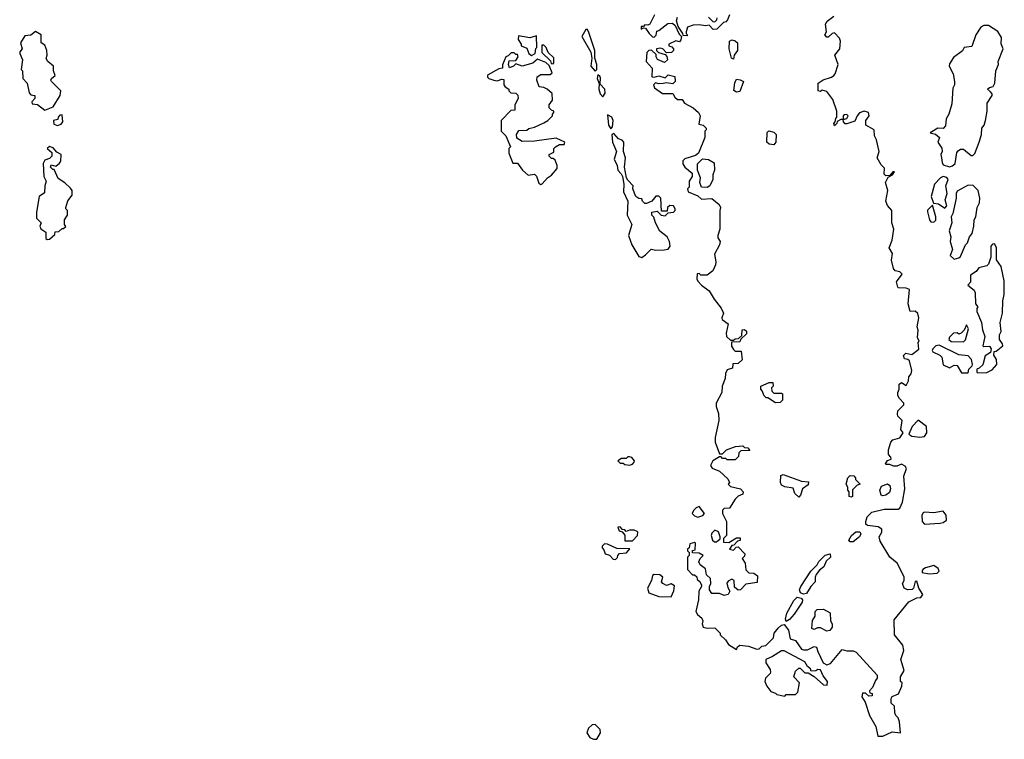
# Model space of a CAD drawing. Extents: x 2551545 to 2886624, y 315747 to 489036.
# Tile 99 of 119: x 2683942 to 2690278, y 390822 to 395453. Entities that reach past the tile are written whole.
import ezdxf

# ---------------------------------------------------------------- set-up
doc = ezdxf.new("R2010")
doc.units = 0

msp = doc.modelspace()

# ---------------------------------------------------------------- linework, layer by layer
at = {"layer": '0CON10XD'}
for points in [[(2688027.5, 395485), (2687996.4, 395423.6), (2687985, 395417.5), (2687965, 395420), (2687955, 395410), (2687941.7, 395408.3), (2687941.7, 395391.7), (2687955, 395400), (2687968.3, 395398.3), (2687993.6, 395363.6), (2688015, 395342.5), (2688025, 395340), (2688037, 395353), (2688041.7, 395378.3), (2688055, 395382.5), (2688111.7, 395428.3), (2688141.7, 395431.7), (2688160, 395415), (2688185, 395360), (2688200, 395345), (2688197, 395323), (2688188.3, 395311.7), (2688165, 395317.5), (2688120, 395295), (2688120, 395285), (2688138.3, 395278.3), (2688150, 395265), (2688150, 395255), (2688137, 395243), (2688105, 395240), (2688080, 395265), (2688065, 395270), (2688040, 395265), (2688040, 395255), (2688051.7, 395241.7), (2688095, 395230), (2688107, 395217), (2688110, 395195), (2688091.7, 395178.3), (2688047, 395197), (2688037.5, 395215), (2688038.3, 395228.3), (2688007, 395257), (2687990, 395255), (2687978.3, 395241.7), (2687973.6, 395183.6), (2688011.7, 395141.7), (2688010, 395085), (2688025, 395082.5), (2688055, 395092.5), (2688095, 395080), (2688115, 395097.5), (2688158.3, 395088.3), (2688160, 395055), (2688145, 395040), (2688105, 395047.5), (2688082.5, 395042.5), (2688055, 395040), (2688033, 395047), (2688020, 395035), (2688027.5, 395015), (2688078.3, 394978.3), (2688145, 394977.5), (2688157.5, 394955), (2688175, 394940), (2688205, 394940), (2688220, 394915), (2688276.4, 394886.4), (2688310, 394855), (2688320, 394835), (2688311.7, 394781.7), (2688340, 394775), (2688360, 394755), (2688360, 394745), (2688350, 394735), (2688350, 394695), (2688310, 394595), (2688290.7, 394579.3), (2688223, 394557), (2688210, 394545), (2688210, 394525), (2688222.5, 394505), (2688270, 394465), (2688270, 394445), (2688250, 394415), (2688250, 394375), (2688240, 394365), (2688242.5, 394345), (2688305, 394320), (2688328.3, 394298.3), (2688395, 394302.5), (2688443, 394263), (2688452.5, 394245), (2688446.7, 394225), (2688446.2, 394105), (2688433.3, 394065), (2688435, 394050), (2688450, 394025), (2688445.9, 394004.1), (2688412.5, 393945), (2688422.5, 393895), (2688420, 393875), (2688403, 393837), (2688365, 393810), (2688325, 393810), (2688315, 393820), (2688301.7, 393818.3), (2688300, 393785), (2688305, 393770), (2688330, 393745), (2688379.3, 393709.3), (2688410, 393655), (2688456.1, 393596.1), (2688470, 393565), (2688460, 393535), (2688463, 393523), (2688500, 393495), (2688487.5, 393435), (2688490, 393415), (2688515, 393390), (2688535, 393390), (2688545, 393400), (2688568.3, 393401.7), (2688588.3, 393421.7), (2688591.7, 393458.3), (2688605, 393460), (2688618.3, 393448.3), (2688618.3, 393431.7), (2688581.7, 393398.3), (2688575, 393380), (2688521.7, 393378.3), (2688523, 393353), (2688535, 393330)], [(2688235, 395350), (2688211.7, 395351.7), (2688210, 395365), (2688178.3, 395408.3), (2688167.5, 395445), (2688175, 395470)], [(2688510, 395485), (2688497, 395453), (2688485, 395440), (2688470, 395435), (2688428.3, 395391.7), (2688405, 395390), (2688377.5, 395417.5), (2688355, 395413.3), (2688315, 395420), (2688275, 395417.5), (2688240, 395405), (2688230, 395375), (2688230, 395365), (2688240, 395355), (2688235, 395350)], [(2688535, 393330), (2688545, 393320), (2688585, 393320), (2688590, 393265), (2688565, 393240), (2688531.7, 393238.3), (2688528.3, 393211.7), (2688495, 393200), (2688483, 393177), (2688482.5, 393145), (2688462.5, 393095), (2688460, 393055), (2688423.3, 392985), (2688423.3, 392965), (2688438.3, 392918.3), (2688440, 392875), (2688417.5, 392765), (2688417.5, 392735), (2688445, 392660), (2688465, 392660), (2688490, 392685), (2688547, 392707), (2688595, 392710), (2688605, 392700), (2688628.3, 392698.3), (2688640, 392680), (2688581.7, 392678.3), (2688570, 392665), (2688568.3, 392641.7), (2688545, 392620), (2688495, 392620), (2688485, 392630), (2688465, 392630), (2688455, 392640), (2688445, 392640), (2688402.5, 392615), (2688387.5, 392585), (2688397, 392567), (2688445, 392547.5), (2688499.3, 392499.3), (2688510, 392475), (2688500, 392465), (2688515, 392450), (2688580, 392435), (2688597.5, 392415), (2688595, 392400), (2688565, 392387.5), (2688545, 392367.5), (2688509.3, 392310.7), (2688475, 392306.7), (2688465, 392297.5), (2688463.3, 392275), (2688490, 392225), (2688490, 392135), (2688470, 392115), (2688471.7, 392091.7), (2688505, 392090), (2688555, 392120), (2688578.3, 392118.3), (2688578.3, 392101.7), (2688561.7, 392098.3), (2688538.3, 392071.7), (2688525, 392070), (2688510, 392045), (2688535, 392040), (2688551.7, 392058.3), (2688565, 392060), (2688607.5, 392015), (2688605, 392000), (2688590, 391985), (2688610, 391955), (2688613.9, 391913.9), (2688633.9, 391893.9), (2688665, 391892.5), (2688690, 391875), (2688688.3, 391831.7), (2688615, 391820), (2688580, 391785), (2688565, 391782.5), (2688541.7, 391801.7), (2688540, 391845), (2688525, 391852.5), (2688500.7, 391839.3), (2688493, 391827), (2688498.3, 391798.3), (2688512.5, 391775), (2688500, 391755), (2688475, 391747.5), (2688445, 391760), (2688395, 391760), (2688380, 391785), (2688380, 391805), (2688390, 391825), (2688387, 391857), (2688361.7, 391881.7), (2688355, 391920), (2688320, 391945), (2688312.5, 391965), (2688320, 391985), (2688340, 392005), (2688315, 392020), (2688271.7, 392021.7), (2688271.7, 392038.3), (2688287.5, 392042.5), (2688290, 392085), (2688285, 392090), (2688255, 392080), (2688250, 392055), (2688240, 392045), (2688240, 392035), (2688250, 392025), (2688250, 392005), (2688240, 391995), (2688240, 391915), (2688271.7, 391881.7), (2688285, 391880), (2688298.3, 391868.3), (2688301.7, 391851.7), (2688318.3, 391838.3), (2688330, 391815), (2688330, 391805), (2688312.5, 391775), (2688310.7, 391719.3), (2688293.3, 391645), (2688302.5, 391625), (2688331.7, 391601.7), (2688337.5, 391585), (2688332.5, 391565), (2688340, 391545), (2688365, 391537.5), (2688415, 391540), (2688450, 391505), (2688450, 391495), (2688483.3, 391463.3), (2688503.6, 391433.6), (2688555, 391400), (2688561.7, 391418.3), (2688575, 391427.5), (2688631.7, 391421.7), (2688685, 391402.5), (2688700, 391405), (2688718.3, 391421.7), (2688743, 391427), (2688792.5, 391475), (2688797.5, 391505), (2688822.3, 391537.7), (2688843.9, 391556.1), (2688861.7, 391561.7), (2688890, 391525), (2688900, 391470), (2688935, 391457.5), (2688973.6, 391403.6), (2688985, 391397.5), (2689011.7, 391398.3), (2689055, 391420), (2689070, 391415), (2689078.3, 391388.3), (2689112.5, 391315), (2689135, 391302.5), (2689159.3, 391310.7), (2689235, 391400), (2689265, 391392.5), (2689305, 391392.5), (2689325, 391382.5), (2689460, 391235), (2689460, 391215), (2689448.3, 391201.7), (2689430, 391155), (2689410, 391135), (2689411.7, 391121.7), (2689428.3, 391118.3), (2689428.3, 391101.7), (2689405, 391100), (2689385, 391120), (2689365, 391120), (2689360, 391095), (2689381.7, 391061.7), (2689410, 390975), (2689450, 390905), (2689463, 390843), (2689495, 390842.5), (2689555, 390870), (2689610, 390865), (2689602.5, 390935), (2689595, 390960), (2689580, 390975), (2689573, 390993), (2689570, 391035), (2689550, 391055), (2689550, 391085), (2689555, 391097.5), (2689597.5, 391115), (2689617.5, 391165), (2689620, 391185), (2689610, 391195), (2689610, 391225), (2689632.5, 391265), (2689612.5, 391335), (2689631.2, 391395), (2689625, 391427.5), (2689570, 391495), (2689568.3, 391591.7), (2689663.6, 391706.4), (2689715, 391732.5), (2689740, 391735), (2689752.5, 391755), (2689727.5, 391795), (2689715, 391840), (2689703, 391837), (2689692.5, 391795), (2689685, 391787.5), (2689655, 391783.3), (2689632.5, 391795), (2689622.5, 391825), (2689632.5, 391845), (2689632.5, 391865), (2689615, 391902.5), (2689587.5, 391955), (2689540, 391995), (2689478.3, 392098.3), (2689472.5, 392125), (2689490, 392155), (2689490, 392175), (2689465, 392190), (2689398.3, 392198.3), (2689387.5, 392207.5), (2689386.7, 392225), (2689396.2, 392255), (2689425, 392284), (2689505, 392303.8), (2689595, 392302.5), (2689605, 392310), (2689621.7, 392348.3), (2689637.5, 392435), (2689631.2, 392515), (2689647.5, 392565), (2689639.3, 392579.3), (2689615, 392592.5), (2689585, 392580), (2689565, 392580), (2689541.7, 392591.7), (2689515, 392590), (2689512.5, 392595), (2689525, 392617.5), (2689550, 392625), (2689548.3, 392638.3), (2689532.5, 392655), (2689532.5, 392685), (2689546.7, 392735), (2689560.5, 392749.5), (2689605, 392762.5), (2689627.5, 392795), (2689612.5, 392815), (2689620, 392875), (2689591.7, 392901.7), (2689590, 392915), (2689593, 392937), (2689630, 392975), (2689630, 392985), (2689602.5, 393015), (2689592.5, 393035), (2689592.5, 393055), (2689600, 393075), (2689601.7, 393108.3), (2689615, 393117.5), (2689645, 393100), (2689661.7, 393128.3), (2689662.5, 393155), (2689677.5, 393175), (2689683.3, 393195), (2689667, 393257), (2689657, 393267), (2689635, 393270), (2689628.3, 393291.7), (2689643.8, 393306.2), (2689681.7, 393298.3), (2689727.5, 393332.5), (2689722.5, 393375), (2689730, 393385), (2689718.3, 393408.3), (2689723.3, 393455), (2689717, 393477), (2689726.7, 393535), (2689721.7, 393561.7), (2689705, 393577.5), (2689672.5, 393575), (2689660, 393625), (2689667, 393717), (2689646.4, 393726.4), (2689597, 393727), (2689592.3, 393732.3), (2689583.6, 393766.4), (2689620, 393815), (2689605, 393830), (2689575, 393836.7), (2689565, 393852.5), (2689551.2, 393905), (2689558.3, 393948.3), (2689536.7, 393985), (2689556.7, 394035), (2689566.2, 394105), (2689553.8, 394145), (2689553.3, 394225), (2689525, 394257.5), (2689516.2, 394285), (2689528, 394355), (2689513.3, 394405), (2689530, 394440), (2689557.5, 394455), (2689570, 394475), (2689560, 394475), (2689540, 394450), (2689515, 394447.5), (2689505, 394460), (2689507, 394497), (2689485, 394520), (2689460, 394565), (2689472.5, 394605), (2689455, 394680), (2689442.5, 394705), (2689440, 394745), (2689387.5, 394775), (2689386.7, 394805), (2689408.8, 394835), (2689403.3, 394855), (2689375, 394863.8), (2689346.4, 394853.6), (2689330, 394835), (2689315, 394800), (2689265, 394783.8), (2689254, 394784), (2689242.5, 394795), (2689240, 394810), (2689265, 394817.5), (2689272.5, 394835), (2689265, 394842.5), (2689248.3, 394841.7), (2689240, 394835), (2689240, 394810), (2689225, 394810), (2689201.7, 394798.3), (2689200, 394785), (2689190, 394775), (2689185, 394770), (2689180, 394785), (2689190, 394795), (2689193, 394817), (2689200, 394825), (2689200, 394865), (2689175, 394940), (2689135, 394990), (2689105, 395000), (2689095, 394990), (2689080, 394995), (2689080, 395045), (2689113, 395067), (2689165, 395082.5), (2689180, 395095), (2689190, 395105), (2689207.5, 395165), (2689187.5, 395225), (2689220, 395265), (2689222.5, 395315), (2689217.5, 395335), (2689185, 395367.5), (2689170, 395365), (2689145, 395340), (2689135, 395340), (2689122.5, 395355), (2689132.5, 395375), (2689127.5, 395425), (2689137, 395443), (2689180, 395475)], [(2688375, 395470), (2688401.7, 395441.7), (2688415, 395440), (2688428.3, 395451.7), (2688430, 395465)], [(2684105, 394870), (2684158.3, 394891.7), (2684202.5, 394965), (2684207.5, 394995), (2684146.7, 395055), (2684142.5, 395065), (2684147.5, 395075), (2684170, 395095), (2684160, 395125), (2684160, 395155), (2684123.6, 395183.6), (2684113, 395203), (2684120, 395225), (2684117.5, 395255), (2684105, 395290), (2684080, 395305), (2684080, 395355), (2684045, 395377.5), (2684015, 395352.5), (2683975, 395350), (2683947.5, 395305), (2683957.5, 395265), (2683943.3, 395246.7), (2683942.5, 395235), (2683960, 395195), (2683952.5, 395132.5), (2683960, 395125), (2683962.5, 395075), (2683990, 395045), (2684002.5, 394982.5), (2684015, 394970), (2684040, 394965), (2684040, 394945), (2684020, 394925), (2684021.7, 394911.7), (2684057, 394907), (2684105, 394870)], [(2687645, 395122.5), (2687656.4, 395133.6), (2687656.7, 395165), (2687643.3, 395205), (2687642.5, 395255), (2687605, 395370), (2687595, 395390), (2687585, 395390), (2687560, 395345), (2687617.5, 395245), (2687624, 395205), (2687617.5, 395155), (2687645, 395122.5)], [(2689925, 394506.7), (2689945, 394512.5), (2689961.7, 394528.3), (2689972.5, 394597.5), (2689981.7, 394608.3), (2689995, 394620), (2690015, 394620), (2690065, 394580), (2690075, 394580), (2690087, 394593), (2690116.7, 394665), (2690130, 394715), (2690132.5, 394755), (2690147.5, 394775), (2690156.4, 394803.6), (2690166.7, 394865), (2690167.5, 394915), (2690200, 394965), (2690200, 394975), (2690189.3, 394989.3), (2690170, 395005), (2690183, 395017), (2690206.4, 395023.6), (2690217.5, 395045), (2690222.5, 395125), (2690240, 395165), (2690237.5, 395185), (2690270, 395265), (2690258.3, 395298.3), (2690259.3, 395339.3), (2690235, 395377.5), (2690175, 395416.2), (2690145, 395416.2), (2690126, 395404), (2690093.3, 395355), (2690069.3, 395280.7), (2690020, 395275), (2690008.3, 395251.7), (2689950.7, 395209.3), (2689925, 395170), (2689923.3, 395155), (2689947.5, 395105), (2689957.5, 395055), (2689956.7, 395035), (2689947, 395013), (2689939.3, 394910.7), (2689921.2, 394845), (2689902.5, 394815), (2689899.5, 394770.5), (2689885, 394752.5), (2689850, 394755), (2689800, 394725), (2689835, 394717.5), (2689860, 394695), (2689850, 394665), (2689876.4, 394626.4), (2689877.5, 394605), (2689870, 394585), (2689873.6, 394563.6), (2689876.7, 394535), (2689885, 394520), (2689925, 394506.7)], [(2687235, 395222.5), (2687260, 395235), (2687263, 395267), (2687270, 395275), (2687268.3, 395348.3), (2687225, 395336.7), (2687151.7, 395348.3), (2687150, 395325), (2687170, 395295), (2687170, 395285), (2687205, 395270), (2687217.5, 395235), (2687235, 395222.5)], [(2688535, 395200), (2688522.5, 395205), (2688507.5, 395265), (2688510, 395315), (2688525, 395322.5), (2688546.7, 395316.7), (2688560, 395305), (2688560, 395255), (2688540, 395225), (2688535, 395200)], [(2687375, 395170), (2687380, 395175), (2687378.3, 395208.3), (2687341.7, 395241.7), (2687330, 395275), (2687315, 395290), (2687301.7, 395288.3), (2687301.7, 395241.7), (2687358.3, 395188.3), (2687361.7, 395171.7), (2687375, 395170)], [(2687295, 394393.3), (2687305, 394397.5), (2687337.5, 394435), (2687365, 394452.5), (2687400, 394495), (2687400, 394515), (2687388.3, 394548.3), (2687375, 394560), (2687365, 394560), (2687350, 394575), (2687350, 394585), (2687378.3, 394601.7), (2687380, 394625), (2687390, 394635), (2687415, 394650), (2687445, 394650), (2687450, 394665), (2687395, 394691.2), (2687255, 394672.5), (2687175, 394670), (2687141.7, 394691.7), (2687140, 394715), (2687155, 394740), (2687205, 394742.5), (2687217.5, 394752.5), (2687255, 394762.5), (2687315, 394790), (2687340, 394805), (2687370, 394835), (2687370, 394845), (2687380, 394855), (2687380, 394865), (2687365, 394870), (2687350, 394885), (2687350, 394905), (2687370, 394935), (2687368.3, 394978.3), (2687336.7, 395006.7), (2687315, 395017.5), (2687285, 395020), (2687270, 395065), (2687272.5, 395085), (2687295, 395100), (2687355, 395100), (2687368.3, 395111.7), (2687348.3, 395158.3), (2687328.3, 395178.3), (2687275, 395200), (2687245, 395172.5), (2687175, 395153.3), (2687135, 395170), (2687120, 395155), (2687093, 395143), (2687087.5, 395165), (2687091.7, 395188.3), (2687135, 395190), (2687150, 395215), (2687145, 395230), (2687135, 395230), (2687125, 395240), (2687105, 395240), (2687085, 395220), (2687070, 395215), (2687048.3, 395161.7), (2687048.3, 395141.7), (2687025, 395137.5), (2686953, 395097), (2686953, 395083), (2686960, 395075), (2686993, 395063), (2687015, 395060), (2687045, 395070), (2687058.3, 395068.3), (2687057.5, 395035), (2687065, 395020), (2687090, 395005), (2687090, 394995), (2687101.7, 394981.7), (2687135, 394980), (2687147, 394967), (2687150, 394945), (2687127.5, 394905), (2687128.3, 394871.7), (2687101.7, 394868.3), (2687040, 394805), (2687040, 394735), (2687070, 394705), (2687100, 394635), (2687090, 394625), (2687090, 394595), (2687115, 394530), (2687145, 394530), (2687177.5, 394485), (2687215, 394452.5), (2687255, 394460), (2687267, 394447), (2687281.7, 394401.7), (2687295, 394393.3)], [(2687695, 394957.5), (2687709.3, 394980.7), (2687706.4, 395006.4), (2687678.3, 395038.3), (2687679.3, 395079.3), (2687675, 395090), (2687662.5, 395097.5), (2687657.5, 395075), (2687671.7, 395041.7), (2687668.8, 395005), (2687677.5, 394975), (2687695, 394957.5)], [(2688555, 394987.5), (2688538.3, 394998.3), (2688543.6, 395046.4), (2688555, 395070), (2688577, 395067), (2688600, 395055), (2688575, 394990), (2688555, 394987.5)], [(2684185, 394772.5), (2684208.3, 394781.7), (2684220, 394795), (2684215, 394840), (2684201.7, 394838.3), (2684190, 394825), (2684188.3, 394811.7), (2684160, 394805), (2684161.7, 394781.7), (2684185, 394772.5)], [(2687745, 394750), (2687756.1, 394763.9), (2687760, 394805), (2687752.5, 394825), (2687725, 394840), (2687730, 394775), (2687745, 394750)], [(2688795, 394647.5), (2688765, 394652.5), (2688750, 394665), (2688752.5, 394727.5), (2688763, 394737), (2688795, 394730), (2688810, 394715), (2688807.5, 394665), (2688795, 394647.5)], [(2687945, 393923.8), (2687969.7, 393940.3), (2688005, 393977.5), (2688035, 393970), (2688088.3, 393971.7), (2688115, 393977.5), (2688127.5, 393995), (2688122.5, 394025), (2688107.5, 394055), (2688061.7, 394091.7), (2688032.5, 394145), (2688021.7, 394181.7), (2688010, 394195), (2688010, 394215), (2688045, 394220), (2688070, 394195), (2688095, 394190), (2688115, 394210), (2688150, 394215), (2688160, 394225), (2688160, 394235), (2688150, 394255), (2688125, 394257.5), (2688110, 394245), (2688108.3, 394221.7), (2688071.7, 394221.7), (2688066.7, 394305), (2688055, 394317.5), (2688035, 394317.5), (2688010, 394285), (2687975, 394270), (2687965, 394270), (2687950, 394285), (2687945, 394300), (2687925, 394302.5), (2687907.5, 394315), (2687887.5, 394365), (2687890, 394385), (2687855, 394420), (2687847.5, 394435), (2687833.3, 394505), (2687840, 394565), (2687827.5, 394605), (2687830, 394665), (2687818.3, 394678.3), (2687795, 394687.5), (2687765, 394720), (2687752.5, 394715), (2687756.2, 394665), (2687782.5, 394605), (2687766.7, 394555), (2687786.7, 394515), (2687790, 394485), (2687812.3, 394462.3), (2687820, 394445), (2687830, 394395), (2687826.7, 394345), (2687856, 394285), (2687850, 394195), (2687881.2, 394135), (2687860, 394065), (2687880, 394005), (2687925, 393930), (2687945, 393923.8)], [(2684118.3, 394038.3), (2684135, 394040), (2684168.3, 394071.7), (2684171.7, 394088.3), (2684195, 394090), (2684215, 394110), (2684225, 394110), (2684238.3, 394121.7), (2684230, 394135), (2684230, 394165), (2684250, 394195), (2684250, 394225), (2684240, 394235), (2684240, 394245), (2684253, 394287), (2684280, 394325), (2684280, 394355), (2684269.3, 394369.3), (2684233, 394403), (2684190.7, 394430.7), (2684165, 394490), (2684155, 394490), (2684140, 394505), (2684145, 394520), (2684175, 394510), (2684199.3, 394530.7), (2684206.4, 394543.6), (2684210, 394585), (2684181.7, 394601.7), (2684158.3, 394628.3), (2684135, 394637.5), (2684120, 394625), (2684148.3, 394598.3), (2684150, 394575), (2684135, 394560), (2684105, 394550), (2684093, 394527), (2684097.5, 394445), (2684112.5, 394415), (2684103.3, 394385), (2684101.7, 394338.3), (2684067.5, 394315), (2684050, 394215), (2684050, 394175), (2684080, 394145), (2684072.5, 394125), (2684078.3, 394108.3), (2684110, 394085), (2684110, 394045), (2684118.3, 394038.3)], [(2688365, 394372.5), (2688330, 394375), (2688317.5, 394405), (2688322.5, 394435), (2688302.5, 394485), (2688303.3, 394525), (2688335, 394557.5), (2688375, 394552.5), (2688411.7, 394531.7), (2688412.5, 394485), (2688402.5, 394455), (2688402.5, 394425), (2688382.5, 394385), (2688365, 394372.5)], [(2689895, 394240), (2689907.5, 394255), (2689896.7, 394295), (2689908.8, 394335), (2689901.2, 394385), (2689916.7, 394425), (2689908.3, 394438.3), (2689885, 394443.8), (2689866.7, 394435), (2689828.8, 394395), (2689806.7, 394315), (2689821.7, 394271.7), (2689855, 394267.5), (2689895, 394240)], [(2689955, 393912.5), (2689985, 393920), (2689995, 393930), (2690027.5, 394005), (2690041.7, 394018.3), (2690052.5, 394055), (2690071.7, 394078.3), (2690082.5, 394125), (2690083.3, 394165), (2690093.3, 394185), (2690103.3, 394245), (2690117.5, 394275), (2690120, 394305), (2690110, 394355), (2690077, 394387), (2690045, 394387.5), (2689975, 394350), (2689966.7, 394335), (2689968, 394305), (2689946, 394205), (2689936.2, 394185), (2689940, 394145), (2689923.3, 394095), (2689933.8, 394055), (2689930, 394025), (2689943.3, 393975), (2689930, 393935), (2689955, 393912.5)], [(2689825, 394150), (2689836, 394164), (2689836.2, 394185), (2689815, 394260), (2689782.5, 394227.5), (2689783, 394217), (2689796.7, 394165), (2689805, 394152.5), (2689825, 394150)], [(2690105, 393180), (2690165, 393182.5), (2690199.3, 393200.7), (2690230, 393235), (2690227, 393267), (2690210, 393295), (2690211.7, 393318.3), (2690225, 393320), (2690267.5, 393355), (2690266.7, 393366.7), (2690247.5, 393395), (2690247.5, 393425), (2690257, 393447), (2690251.2, 393505), (2690266.7, 393565), (2690267, 393643), (2690277.5, 393685), (2690276.4, 393773.6), (2690257.5, 393865), (2690228.3, 393908.3), (2690227.5, 393987.5), (2690215, 394010), (2690201.7, 394008.3), (2690190, 393995), (2690190, 393925), (2690175, 393880), (2690165, 393870), (2690113, 393857), (2690096.4, 393833.6), (2690060.7, 393809.3), (2690060, 393765), (2690042.5, 393745), (2690083, 393713), (2690090, 393695), (2690092.5, 393625), (2690107.5, 393605), (2690100, 393595), (2690100, 393575), (2690131.2, 393505), (2690137, 393457), (2690152.5, 393415), (2690140, 393355), (2690145, 393350), (2690181.7, 393351.7), (2690192.5, 393335), (2690188.3, 393311.7), (2690155, 393290), (2690138.3, 393231.7), (2690115, 393210), (2690100, 393205), (2690100, 393185), (2690105, 393180)], [(2690015, 393380), (2690027, 393393), (2690046.4, 393463.6), (2690035, 393490), (2690020, 393455), (2690000, 393435), (2689985, 393430), (2689975, 393437.5), (2689950, 393435), (2689925, 393410), (2689920, 393395), (2689935, 393382.5), (2690015, 393380)], [(2690045, 393180), (2690050, 393205), (2690070, 393225), (2690072.5, 393235), (2690066.7, 393266.7), (2690045, 393290), (2689985, 393297.5), (2689859.3, 393359.3), (2689836.4, 393353.6), (2689817.5, 393335), (2689812.5, 393325), (2689817.5, 393315), (2689862.5, 393295), (2689875, 393282.5), (2689885, 393232.5), (2689925, 393212.5), (2689955, 393230), (2689975, 393227.5), (2690001.7, 393181.7), (2690045, 393180)], [(2688805, 392987.5), (2688755, 393020), (2688745, 393020), (2688731.7, 393031.7), (2688720, 393065), (2688710, 393075), (2688710, 393095), (2688765, 393117.5), (2688788.3, 393118.3), (2688790, 393095), (2688780, 393085), (2688781.7, 393061.7), (2688795, 393050), (2688845, 393050), (2688850, 393045), (2688850, 393005), (2688835, 392990), (2688805, 392987.5)], [(2689735, 392767.1), (2689765, 392771.2), (2689778.8, 392795), (2689776.7, 392835), (2689723, 392877), (2689683.8, 392836.2), (2689662.5, 392785), (2689682.3, 392772.3), (2689735, 392767.1)], [(2687865, 392587.5), (2687885, 392593.3), (2687896.7, 392605), (2687897.5, 392615), (2687880, 392635), (2687865, 392640), (2687855, 392640), (2687845, 392630), (2687815, 392630), (2687790, 392615), (2687805, 392600), (2687825, 392600), (2687835, 392590), (2687865, 392587.5)], [(2688955, 392380), (2688930, 392405), (2688918.3, 392438.3), (2688865, 392447.5), (2688845, 392457.5), (2688836.7, 392475), (2688840.7, 392519.3), (2688855, 392527.5), (2688973, 392483), (2689018.3, 392478.3), (2689015, 392460), (2688980, 392435), (2688967, 392393), (2688955, 392380)], [(2689295, 392380), (2689280, 392385), (2689280, 392415), (2689270, 392425), (2689270, 392445), (2689260, 392465), (2689270, 392505), (2689285, 392520), (2689308.3, 392518.3), (2689320, 392505), (2689320, 392495), (2689350, 392465), (2689331.7, 392458.3), (2689301.7, 392428.3), (2689300, 392385), (2689295, 392380)], [(2689495, 392390), (2689484.2, 392394.2), (2689475.7, 392425), (2689488.1, 392451.9), (2689525, 392467.5), (2689540, 392455), (2689546.2, 392435), (2689538.8, 392411.2), (2689515, 392394), (2689495, 392390)], [(2688305, 392252.5), (2688337, 392263), (2688347.5, 392275), (2688315, 392320), (2688295, 392312.5), (2688277.5, 392295), (2688270, 392275), (2688285, 392260), (2688305, 392252.5)], [(2689765, 392207.5), (2689865, 392213.3), (2689885, 392217.5), (2689906.4, 392233.6), (2689903.3, 392265), (2689885, 392290), (2689825, 392280), (2689765, 392283.3), (2689755, 392280), (2689746.2, 392265), (2689748.8, 392225), (2689765, 392207.5)], [(2687885, 392100), (2687916.7, 392133.3), (2687920, 392155), (2687915, 392160), (2687895, 392167.5), (2687865, 392167.5), (2687845, 392160), (2687835, 392170), (2687821.7, 392171.7), (2687805, 392190), (2687791.7, 392188.3), (2687800, 392165), (2687818.3, 392158.3), (2687837, 392137), (2687835, 392100), (2687885, 392100)], [(2688425, 392092.5), (2688448.3, 392111.7), (2688450, 392125), (2688438.3, 392158.3), (2688415, 392167.5), (2688395, 392150), (2688392.5, 392135), (2688400, 392105), (2688413, 392093), (2688425, 392092.5)], [(2689285, 392093.3), (2689276.7, 392105), (2689294, 392135), (2689322.1, 392157.9), (2689347.5, 392157.5), (2689353.8, 392145), (2689346.2, 392125), (2689305, 392093.8), (2689285, 392093.3)], [(2687775, 391980), (2687788.3, 391991.7), (2687790, 392005), (2687801.7, 392018.3), (2687847, 392023), (2687868.3, 392048.3), (2687785, 392050), (2687725, 392077.5), (2687705, 392080), (2687690, 392065), (2687690, 392055), (2687701.7, 392041.7), (2687710, 392015), (2687738.3, 392008.3), (2687761.7, 391981.7), (2687775, 391980)], [(2688985, 391756), (2688965.9, 391765.9), (2688960, 391785), (2688968.8, 391805), (2689033.3, 391905), (2689072.5, 391945), (2689083.6, 391966.4), (2689125, 392007.5), (2689157, 392017), (2689160, 391995), (2689132, 391968), (2689116.8, 391933.2), (2689088.8, 391911.2), (2689067.7, 391882.3), (2689060, 391865), (2689061.2, 391835), (2689032, 391805), (2689005, 391761.2), (2688985, 391756)], [(2689795, 391886.7), (2689845, 391892.5), (2689857.5, 391905), (2689851.7, 391921.7), (2689825, 391940), (2689770, 391925), (2689752.5, 391915), (2689750, 391905), (2689750, 391895), (2689795, 391886.7)], [(2688135, 391740), (2688151.7, 391778.3), (2688155, 391810), (2688135, 391822.5), (2688105, 391812.5), (2688080, 391825), (2688072.5, 391835), (2688080, 391865), (2688061.7, 391881.7), (2688025, 391882.5), (2688013.6, 391876.4), (2688007.5, 391845), (2687982.5, 391795), (2687990, 391765), (2688055, 391742.5), (2688135, 391740)], [(2688875, 391580), (2688870, 391595), (2688879.2, 391635), (2688924.2, 391715.8), (2688945, 391736.7), (2688971.2, 391731.2), (2688979.3, 391719.3), (2688976.2, 391705), (2688925, 391627.5), (2688895, 391593.3), (2688875, 391580)], [(2689135, 391517.5), (2689095, 391540), (2689075, 391540), (2689055, 391530), (2689040, 391535), (2689043, 391587), (2689060, 391615), (2689060, 391645), (2689073, 391657), (2689115, 391660), (2689157, 391637), (2689160, 391585), (2689170, 391565), (2689170, 391545), (2689155, 391522.5), (2689135, 391517.5)], [(2688865, 391100), (2688875, 391110), (2688935, 391110), (2688950, 391125), (2688960, 391185), (2688922.5, 391225), (2688935, 391260), (2688955, 391280), (2688965, 391280), (2688995, 391250), (2689015, 391250), (2689055, 391227.5), (2689115, 391172.5), (2689138.3, 391171.7), (2689140, 391195), (2689111.7, 391231.7), (2689095, 391270), (2689078.3, 391271.7), (2689065, 391262.5), (2689035, 391260), (2689030, 391275), (2689011.7, 391291.7), (2688995, 391320), (2688861.7, 391391.7), (2688845, 391392.5), (2688785.6, 391354.4), (2688743.9, 391336.1), (2688743.6, 391313.6), (2688771.7, 391271.7), (2688772.5, 391255), (2688770, 391245), (2688740, 391215), (2688737.5, 391195), (2688750, 391165), (2688775, 391130), (2688805, 391120), (2688815, 391110), (2688865, 391100)], [(2687655, 390822.5), (2687680, 390865), (2687677.5, 390885), (2687645, 390917.5), (2687625, 390916.7), (2687602.5, 390895), (2687592.5, 390865), (2687610, 390835), (2687635, 390822.5), (2687655, 390822.5)]]:
    msp.add_lwpolyline(points, dxfattribs=at)

doc.saveas('drawing.dxf')
